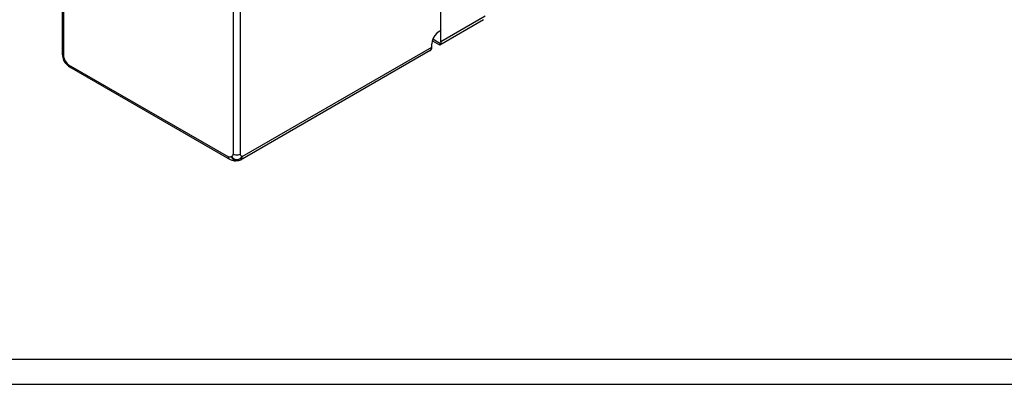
# Model space of a CAD drawing. Extents: x 0 to 594, y 0 to 420.
# Tile 2 of 35: x 203 to 399, y 0 to 73. Entities that reach past the tile are written whole.
import ezdxf

# ---------------------------------------------------------------- set-up
doc = ezdxf.new("R2010")
doc.units = 0
doc.header["$LTSCALE"] = 32.67
doc.layers.add('40000_ISO', color=7, linetype='CONTINUOUS')
doc.layers.add('90000_FRAME', color=7, linetype='CONTINUOUS')

msp = doc.modelspace()

# ---------------------------------------------------------------- linework, layer by layer
at = {"layer": '40000_ISO', "color": 7, "linetype": 'CONTINUOUS'}
for p, q in [((286.77, 68.32), (286.77, 199.34)), ((211.35, 187.85), (211.35, 65.82)), ((211.64, 65.42), (211.64, 187.68)), ((245.41, 176.28), (245.41, 45.92)), ((246.82, 176.28), (246.82, 45.92)), ((286.59, 67.71), (295.3, 72.74)), ((295.61, 73.42), (286.77, 68.32)), ((286.74, 70.68), (286.67, 70.55)), ((286.77, 70.82), (286.74, 70.68)), ((285.27, 69.04), (285.07, 68.47)), ((286.71, 67.95), (285.2, 68.82)), ((285.59, 69.58), (285.27, 69.04)), ((285.98, 70.04), (285.59, 69.58)), ((286.42, 70.37), (285.98, 70.04)), ((286.56, 70.46), (286.42, 70.37)), ((286.67, 70.55), (286.56, 70.46)), ((247.17, 45.43), (285, 67.27)), ((284.73, 66.61), (284.88, 66.77)), ((284.88, 66.77), (284.97, 66.99)), ((284.97, 66.99), (285, 67.27)), ((285.07, 68.47), (285, 67.92)), ((285, 67.27), (285, 67.92)), ((285.1, 68.54), (286.55, 67.7)), ((286.58, 67.7), (286.55, 67.7)), ((286.62, 67.75), (286.58, 67.7)), ((286.71, 67.95), (286.62, 67.75)), ((286.76, 68.12), (286.71, 67.95)), ((286.77, 68.32), (286.76, 68.12)), ((211.35, 65.83), (211.37, 65.52)), ((211.35, 65.82), (211.38, 65.68)), ((211.37, 65.52), (211.53, 64.92)), ((211.38, 65.68), (211.48, 65.54)), ((211.48, 65.54), (211.64, 65.42)), ((211.53, 64.92), (211.66, 64.58)), ((211.67, 65.21), (211.64, 65.42)), ((211.75, 64.99), (211.67, 65.21)), ((211.86, 64.75), (211.75, 64.99)), ((284.68, 66.58), (246.86, 44.74)), ((284.69, 66.58), (284.73, 66.61)), ((211.88, 64.19), (211.66, 64.58)), ((211.66, 64.58), (211.66, 64.57)), ((211.66, 64.57), (211.68, 64.54)), ((211.68, 64.54), (211.8, 64.46)), ((211.8, 64.46), (211.99, 64.52)), ((211.99, 64.52), (211.85, 64.38)), ((211.85, 64.38), (211.86, 64.23)), ((211.99, 64.52), (211.86, 64.75)), ((211.86, 64.23), (211.88, 64.2)), ((211.88, 64.2), (212.11, 63.91)), ((211.88, 64.2), (211.88, 64.2)), ((211.99, 64.52), (212.14, 64.28)), ((212.11, 63.91), (212.55, 63.48)), ((212.14, 64.28), (212.28, 64.07)), ((212.28, 64.07), (212.43, 63.89)), ((212.43, 63.89), (212.6, 63.76)), ((212.55, 63.48), (212.81, 63.3)), ((212.6, 63.76), (244.45, 45.37)), ((212.6, 63.76), (212.62, 63.56)), ((212.62, 63.56), (212.69, 63.41)), ((212.69, 63.41), (212.8, 63.3)), ((212.8, 63.3), (244.66, 44.91)), ((244.61, 45.31), (244.45, 45.37)), ((244.47, 45.17), (244.45, 45.37)), ((244.54, 45.02), (244.47, 45.17)), ((244.77, 45.31), (244.61, 45.31)), ((244.91, 45.36), (244.77, 45.31)), ((245.05, 45.43), (244.91, 45.36)), ((245.05, 45.43), (245.18, 45.52)), ((245.05, 45.43), (245.33, 45.11)), ((245.28, 45.08), (245.05, 45.43)), ((245.18, 45.52), (245.3, 45.62)), ((245.3, 45.62), (245.38, 45.75)), ((245.38, 45.75), (245.41, 45.92)), ((245.41, 45.92), (245.61, 45.83)), ((245.61, 45.83), (245.85, 45.77)), ((245.85, 45.77), (246.11, 45.75)), ((246.11, 45.75), (246.37, 45.77)), ((246.37, 45.77), (246.61, 45.83)), ((246.61, 45.83), (246.82, 45.92)), ((246.83, 45.81), (246.82, 45.92)), ((246.86, 45.72), (246.83, 45.81)), ((246.91, 45.64), (246.86, 45.72)), ((246.9, 45.11), (247.17, 45.43)), ((246.96, 45.58), (246.91, 45.64)), ((247.03, 45.52), (246.96, 45.58)), ((247.1, 45.47), (247.03, 45.52)), ((247.17, 45.43), (247.09, 45.01)), ((247.17, 45.43), (247.1, 45.47)), ((244.66, 44.91), (244.54, 45.02)), ((244.66, 44.91), (245.14, 44.71)), ((245.14, 44.71), (245.65, 44.6)), ((245.52, 44.8), (245.28, 45.08)), ((245.33, 45.11), (245.7, 44.9)), ((245.75, 44.62), (245.52, 44.8)), ((245.65, 44.6), (245.9, 44.56)), ((245.7, 44.9), (246.11, 44.83)), ((245.9, 44.56), (245.75, 44.62)), ((245.96, 44.55), (245.9, 44.56)), ((245.9, 44.56), (245.9, 44.56)), ((246.43, 44.58), (245.96, 44.55)), ((246.11, 44.83), (246.53, 44.9)), ((246.86, 44.74), (246.43, 44.58)), ((246.53, 44.9), (246.9, 45.11)), ((247.09, 45.01), (246.86, 44.74))]:
    msp.add_line(p, q, dxfattribs=at)
at = {"layer": '90000_FRAME', "color": 7, "linetype": 'CONTINUOUS'}
for p, q in [((5, 5), (589, 5)), ((0, 0), (594, 0))]:
    msp.add_line(p, q, dxfattribs=at)

doc.saveas('drawing.dxf')
